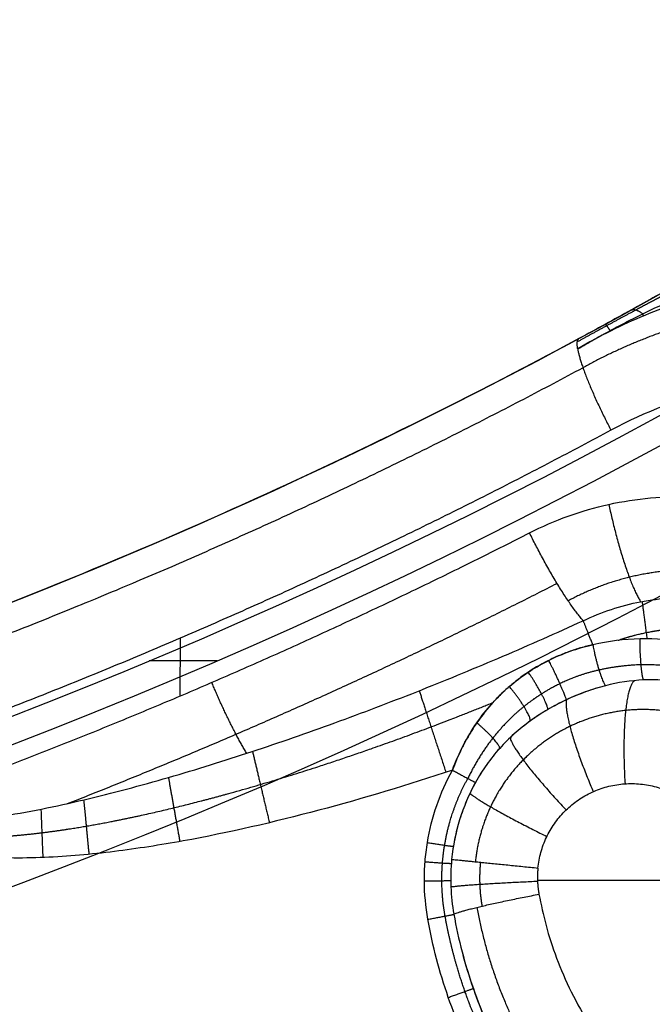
# Model space of a CAD drawing. Header units: millimetres. Extents: x -431 to 432, y -207 to 128.
# Tile 254 of 256: x -52 to -28, y 69 to 106. Entities that reach past the tile are written whole.
import ezdxf

# ---------------------------------------------------------------- set-up
doc = ezdxf.new("R2010")
doc.units = ezdxf.units.MM
doc.header["$MEASUREMENT"] = 0
doc.layers.add('Predefinito', color=7, linetype='Continuous', true_color=0x000000)

# ---------------------------------------------------------------- blocks, each defined once
blk = doc.blocks.new('Blocco 01')
at = {"layer": 'Predefinito'}
for p, q in [((-45.797, 80.935, -177.541), (-45.79, 83.113, -177.579)), ((-44.404, 82.252, -201), (-46.962, 82.252, -201)), ((-32.346, 73.997, -175.046), (-25.148, 73.997, -173.777))]:
    blk.add_line(p, q, dxfattribs=at)
for centre, radius, start in [((-125.647, 270.467, -197), 200, 276.36128), ((-125.647, 270.467, -187.859), 200, 282.27972), ((-125.647, 270.467, -201), 204, 276.36128), ((-125.647, 270.467, -201), 204, 276.36128), ((-125.647, 270.467, -201), 205, 276.36128), ((-125.647, 270.467, -206), 210, 276.36128), ((-125.647, 270.467, -210), 210, 276.36128), ((-125.647, 270.467, -208), 210, 276.36128)]:
    blk.add_arc(centre, radius, start, 304.88477, dxfattribs=at)
for points, knots in [([(-16.141, 103.109, -183.742), (-16.457, 102.903, -183.738), (-16.77, 102.699, -183.719), (-17.394, 102.296, -183.654), (-17.705, 102.096, -183.607), (-18.632, 101.504, -183.432), (-19.246, 101.117, -183.267), (-20.161, 100.547, -182.962), (-20.465, 100.358, -182.851), (-21.07, 99.985, -182.611), (-21.372, 99.801, -182.483), (-22.269, 99.255, -182.08), (-22.859, 98.9, -181.785), (-24.032, 98.203, -181.164), (-24.615, 97.86, -180.838), (-25.785, 97.181, -180.189), (-26.372, 96.844, -179.864), (-27.272, 96.333, -179.425), (-27.576, 96.162, -179.287), (-28.193, 95.816, -179.046), (-28.506, 95.642, -178.943), (-29.141, 95.29, -178.791), (-29.467, 95.111, -178.743), (-30.127, 94.751, -178.718), (-30.456, 94.573, -178.742), (-30.783, 94.396, -178.798)], [-0.01801879, -0.01801879, -0.01801879, -0.01801879, -0.01689245, -0.01689245, -0.01576611, -0.01576611, -0.01351343, -0.01351343, -0.01238708, -0.01238708, -0.01126074, -0.01126074, -0.00900806, -0.00900806, -0.00675538, -0.00675538, -0.0045027, -0.0045027, -0.00337636, -0.00337636, -0.00225001, -0.00225001, -0.00112501, -0.00112501, 0, 0, 0, 0]), ([(-30.832, 94.006, -177.246), (-30.632, 94.124, -177.234), (-30.43, 94.241, -177.225), (-30.022, 94.471, -177.216), (-29.816, 94.584, -177.216), (-29.404, 94.806, -177.224), (-29.199, 94.914, -177.233), (-28.788, 95.125, -177.258), (-28.582, 95.228, -177.275), (-27.971, 95.527, -177.335), (-27.568, 95.715, -177.388), (-26.971, 95.981, -177.481), (-26.773, 96.067, -177.514), (-26.382, 96.233, -177.583), (-26.188, 96.313, -177.619), (-25.803, 96.469, -177.693), (-25.611, 96.545, -177.731), (-25.229, 96.693, -177.809), (-25.04, 96.765, -177.849), (-24.475, 96.974, -177.969), (-24.103, 97.105, -178.051), (-23.367, 97.354, -178.214), (-23.004, 97.472, -178.296), (-22.286, 97.697, -178.458), (-21.93, 97.803, -178.538), (-20.877, 98.109, -178.771), (-20.19, 98.295, -178.919), (-18.846, 98.641, -179.187), (-18.188, 98.803, -179.308), (-16.914, 99.112, -179.51), (-16.297, 99.258, -179.592), (-15.1, 99.547, -179.707), (-14.518, 99.689, -179.74), (-13.951, 99.832, -179.743)], [-0.01812148, -0.01812148, -0.01812148, -0.01812148, -0.01755435, -0.01755435, -0.01698722, -0.01698722, -0.01642009, -0.01642009, -0.01585296, -0.01585296, -0.01471873, -0.01471873, -0.01415162, -0.01415162, -0.0135845, -0.0135845, -0.01301822, -0.01301822, -0.01245193, -0.01245193, -0.01131936, -0.01131936, -0.01018742, -0.01018742, -0.00905549, -0.00905549, -0.00679162, -0.00679162, -0.00452774, -0.00452774, -0.00226387, -0.00226387, 0, 0, 0, 0]), ([(-9.094, 93.328, -175.686), (-9.493, 93.597, -175.719), (-9.901, 93.851, -175.753), (-10.735, 94.332, -175.82), (-11.16, 94.557, -175.854), (-12.459, 95.188, -175.957), (-13.355, 95.548, -176.026), (-14.729, 95.991, -176.13), (-15.192, 96.122, -176.165), (-16.127, 96.351, -176.235), (-16.598, 96.45, -176.27), (-18.019, 96.693, -176.374), (-18.977, 96.789, -176.443), (-20.895, 96.844, -176.58), (-21.854, 96.803, -176.647), (-23.752, 96.587, -176.779), (-24.692, 96.413, -176.843), (-26.533, 95.935, -176.966), (-27.434, 95.632, -177.026), (-29.179, 94.906, -177.141), (-30.023, 94.483, -177.195), (-30.832, 94.006, -177.246)], [0, 0, 0, 0, 0.00142951, 0.00142951, 0.00285902, 0.00285902, 0.00571809, 0.00571809, 0.00714755, 0.00714755, 0.00857701, 0.00857701, 0.01143593, 0.01143593, 0.01429485, 0.01429485, 0.01715376, 0.01715376, 0.02001268, 0.02001268, 0.0228716, 0.0228716, 0.0228716, 0.0228716]), ([(-30.783, 94.396, -178.798), (-39.618, 89.636, -180.301), (-48.811, 85.542, -181.88), (-67.708, 78.78, -185.156), (-77.412, 76.111, -186.853), (-87.26, 74.185, -188.59)], [-2.165168, -2.165168, -2.165168, -2.165168, -2.0146386, -2.0146386, -1.8641093, -1.8641093, -1.8641093, -1.8641093]), ([(-4.517, 75.978, -170.174), (-4.517, 77.441, -170.2), (-4.707, 78.904, -170.26), (-5.454, 81.732, -170.442), (-6.011, 83.098, -170.564), (-7.455, 85.642, -170.864), (-8.342, 86.82, -171.041), (-10.387, 88.912, -171.439), (-11.546, 89.824, -171.659), (-14.057, 91.324, -172.129), (-15.41, 91.911, -172.378), (-18.222, 92.72, -172.888), (-19.68, 92.942, -173.149), (-22.604, 93.007, -173.666), (-24.071, 92.849, -173.921), (-26.915, 92.165, -174.411), (-28.293, 91.638, -174.644), (-29.58, 90.944, -174.859)], [3.241776, 3.241776, 3.241776, 3.241776, 3.499899, 3.499899, 3.758022, 3.758022, 4.016145, 4.016145, 4.274268, 4.274268, 4.532391, 4.532391, 4.790514, 4.790514, 5.048638, 5.048638, 5.306761, 5.306761, 5.306761, 5.306761]), ([(-32.647, 87.077, -175.331), (-31.703, 87.559, -175.173), (-30.696, 87.921, -175.002), (-28.624, 88.377, -174.645), (-27.559, 88.472, -174.459), (-25.439, 88.39, -174.083), (-24.384, 88.213, -173.894), (-22.353, 87.599, -173.525), (-21.378, 87.161, -173.346), (-19.568, 86.053, -173.007), (-18.734, 85.383, -172.848), (-17.263, 83.855, -172.562), (-16.626, 82.996, -172.434), (-15.589, 81.145, -172.218), (-15.189, 80.153, -172.13), (-14.653, 78.1, -171.999), (-14.517, 77.039, -171.957), (-14.517, 75.978, -171.938)], [0.998438, 0.998438, 0.998438, 0.998438, 1.253809, 1.253809, 1.509181, 1.509181, 1.764552, 1.764552, 2.019924, 2.019924, 2.275295, 2.275295, 2.530667, 2.530667, 2.786038, 2.786038, 3.041409, 3.041409, 3.041409, 3.041409]), ([(-30.622, 83.768, -177.337), (-30.279, 83.932, -177.299), (-29.925, 84.074, -177.258), (-29.204, 84.313, -177.174), (-28.836, 84.409, -177.131), (-27.719, 84.627, -176.998), (-26.958, 84.678, -176.906), (-25.451, 84.592, -176.718), (-24.705, 84.454, -176.623), (-23.632, 84.115, -176.483), (-23.283, 83.98, -176.437), (-22.603, 83.668, -176.346), (-22.274, 83.491, -176.302), (-21.325, 82.901, -176.172), (-20.744, 82.431, -176.09), (-19.72, 81.362, -175.941), (-19.277, 80.766, -175.874), (-18.737, 79.803, -175.788), (-18.578, 79.471, -175.762), (-18.302, 78.79, -175.714), (-18.187, 78.441, -175.693), (-17.907, 77.377, -175.639), (-17.813, 76.646, -175.613), (-17.813, 75.914, -175.6)], [0, 0, 0, 0, 0.00111801, 0.00111801, 0.00223601, 0.00223601, 0.00447209, 0.00447209, 0.00670812, 0.00670812, 0.00782614, 0.00782614, 0.00894415, 0.00894415, 0.0111803, 0.0111803, 0.01341663, 0.01341663, 0.01453463, 0.01453463, 0.01565263, 0.01565263, 0.01788963, 0.01788963, 0.01788963, 0.01788963]), ([(-55.615, 76.316, -179.252), (-55.492, 76.282, -179.243), (-55.366, 76.26, -179.234), (-55.105, 76.231, -179.214), (-54.973, 76.222, -179.204), (-54.574, 76.211, -179.174), (-54.306, 76.22, -179.153), (-53.769, 76.255, -179.112), (-53.499, 76.281, -179.091), (-52.96, 76.344, -179.05), (-52.691, 76.382, -179.029), (-51.888, 76.507, -178.967), (-51.351, 76.605, -178.926), (-50.279, 76.825, -178.843), (-49.744, 76.946, -178.801), (-48.683, 77.201, -178.719), (-48.153, 77.337, -178.679), (-47.095, 77.62, -178.597), (-46.568, 77.769, -178.556), (-44.988, 78.23, -178.435), (-43.941, 78.558, -178.354), (-41.86, 79.249, -178.194), (-40.819, 79.613, -178.114), (-38.748, 80.372, -177.956), (-37.717, 80.766, -177.877), (-35.677, 81.578, -177.721), (-34.659, 81.999, -177.644), (-32.633, 82.865, -177.49), (-31.625, 83.31, -177.413), (-30.622, 83.768, -177.337)], [0, 0, 0, 0, 0.00041261, 0.00041261, 0.00082523, 0.00082523, 0.00165046, 0.00165046, 0.00247569, 0.00247569, 0.00330092, 0.00330092, 0.0049427, 0.0049427, 0.00658448, 0.00658448, 0.00823733, 0.00823733, 0.00989018, 0.00989018, 0.01319643, 0.01319643, 0.01648784, 0.01648784, 0.01977485, 0.01977485, 0.02308091, 0.02308091, 0.02638722, 0.02638722, 0.02638722, 0.02638722]), ([(-23.456, 81.697, -178.992), (-23.959, 82.008, -178.988), (-24.482, 82.267, -178.976), (-25.3, 82.581, -178.943), (-25.578, 82.673, -178.931), (-26.146, 82.832, -178.9), (-26.437, 82.898, -178.882), (-27.308, 83.052, -178.823), (-27.894, 83.098, -178.774), (-29.076, 83.071, -178.656), (-29.677, 82.998, -178.586), (-30.262, 82.862, -178.505)], [-0.007151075, -0.007151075, -0.007151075, -0.007151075, -0.005363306, -0.005363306, -0.004469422, -0.004469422, -0.003575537, -0.003575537, -0.001787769, -0.001787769, 0, 0, 0, 0]), ([(-30.262, 82.862, -178.505), (-30.415, 82.829, -178.482), (-30.568, 82.79, -178.463), (-30.874, 82.701, -178.434), (-31.026, 82.651, -178.425), (-31.328, 82.541, -178.415), (-31.477, 82.481, -178.415), (-31.772, 82.35, -178.426), (-31.917, 82.279, -178.436), (-32.348, 82.053, -178.48), (-32.623, 81.884, -178.528), (-33.014, 81.606, -178.617), (-33.141, 81.509, -178.649), (-33.386, 81.309, -178.718), (-33.505, 81.206, -178.754), (-33.848, 80.885, -178.864), (-34.059, 80.658, -178.94), (-34.448, 80.184, -179.082), (-34.625, 79.938, -179.148), (-34.866, 79.559, -179.23), (-34.942, 79.431, -179.254), (-35.085, 79.174, -179.296), (-35.153, 79.044, -179.314), (-35.344, 78.655, -179.356), (-35.454, 78.396, -179.368), (-35.55, 78.14, -179.364)], [-0.007514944, -0.007514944, -0.007514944, -0.007514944, -0.007047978, -0.007047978, -0.006581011, -0.006581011, -0.006111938, -0.006111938, -0.005642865, -0.005642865, -0.004706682, -0.004706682, -0.004238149, -0.004238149, -0.003769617, -0.003769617, -0.002828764, -0.002828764, -0.001887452, -0.001887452, -0.001416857, -0.001416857, -0.000946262, -0.000946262, 0, 0, 0, 0]), ([(-35.55, 78.14, -179.364), (-35.428, 78.465, -179.37), (-35.288, 78.78, -179.348), (-34.981, 79.374, -179.269), (-34.812, 79.655, -179.213), (-34.453, 80.179, -179.085), (-34.261, 80.423, -179.013), (-33.956, 80.764, -178.904), (-33.851, 80.874, -178.867), (-33.636, 81.085, -178.795), (-33.525, 81.187, -178.76), (-33.183, 81.482, -178.658), (-32.942, 81.664, -178.596), (-32.569, 81.912, -178.522), (-32.442, 81.99, -178.5), (-32.186, 82.139, -178.463), (-32.056, 82.208, -178.449), (-31.66, 82.406, -178.416), (-31.391, 82.521, -178.411), (-30.975, 82.668, -178.428), (-30.835, 82.713, -178.438), (-30.551, 82.794, -178.466), (-30.407, 82.83, -178.483), (-30.262, 82.862, -178.505)], [0, 0, 0, 0, 0.000938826, 0.000938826, 0.001878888, 0.001878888, 0.002817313, 0.002817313, 0.003287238, 0.003287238, 0.003757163, 0.003757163, 0.004694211, 0.004694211, 0.005164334, 0.005164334, 0.005634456, 0.005634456, 0.0065747, 0.0065747, 0.007044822, 0.007044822, 0.007514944, 0.007514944, 0.007514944, 0.007514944]), ([(-29.786, 81.32, -177.895), (-30.044, 81.253, -177.872), (-30.298, 81.174, -177.859), (-30.798, 80.993, -177.854), (-31.042, 80.891, -177.861), (-31.519, 80.667, -177.895), (-31.75, 80.545, -177.921), (-32.198, 80.281, -177.988), (-32.414, 80.14, -178.027), (-32.831, 79.837, -178.114), (-33.031, 79.676, -178.16), (-33.414, 79.333, -178.252), (-33.596, 79.152, -178.298), (-33.941, 78.767, -178.379), (-34.105, 78.563, -178.415), (-34.411, 78.135, -178.466), (-34.552, 77.91, -178.481), (-34.68, 77.678, -178.479)], [0, 0, 0, 0, 0.000786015, 0.000786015, 0.001572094, 0.001572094, 0.002357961, 0.002357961, 0.003143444, 0.003143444, 0.003928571, 0.003928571, 0.00471364, 0.00471364, 0.005494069, 0.005494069, 0.006272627, 0.006272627, 0.006272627, 0.006272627]), ([(-29.786, 81.32, -177.895), (-30.295, 81.189, -177.85), (-30.785, 81.01, -177.844), (-31.496, 80.678, -177.893), (-31.729, 80.556, -177.919), (-32.184, 80.29, -177.985), (-32.405, 80.146, -178.025), (-33.037, 79.688, -178.156), (-33.421, 79.346, -178.257), (-33.941, 78.768, -178.379), (-34.105, 78.563, -178.415), (-34.411, 78.134, -178.466), (-34.553, 77.909, -178.481), (-34.68, 77.678, -178.479)], [0, 0, 0, 0, 0.001568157, 0.001568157, 0.002352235, 0.002352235, 0.003136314, 0.003136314, 0.00470447, 0.00470447, 0.005488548, 0.005488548, 0.006272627, 0.006272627, 0.006272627, 0.006272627]), ([(-24.202, 80.466, -178.093), (-24.62, 80.72, -178.099), (-25.055, 80.929, -178.1), (-25.733, 81.178, -178.093), (-25.964, 81.25, -178.089), (-26.433, 81.372, -178.079), (-26.673, 81.421, -178.072), (-27.39, 81.532, -178.048), (-27.87, 81.558, -178.027), (-28.832, 81.513, -177.971), (-29.317, 81.441, -177.937), (-29.786, 81.32, -177.895)], [0, 0, 0, 0, 0.00144315, 0.00144315, 0.002164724, 0.002164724, 0.002886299, 0.002886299, 0.004329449, 0.004329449, 0.005772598, 0.005772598, 0.005772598, 0.005772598]), ([(-35.55, 78.14, -179.364), (-37.216, 77.585, -179.354), (-38.892, 77.078, -179.345), (-42.269, 76.179, -179.33), (-43.969, 75.786, -179.323), (-46.546, 75.318, -179.315), (-47.409, 75.183, -179.312), (-49.148, 74.967, -179.309), (-50.024, 74.886, -179.307), (-51.349, 74.831, -179.306), (-51.79, 74.824, -179.306), (-52.67, 74.84, -179.306), (-53.109, 74.863, -179.307), (-53.984, 74.957, -179.308), (-54.422, 75.026, -179.31), (-55.068, 75.197, -179.313), (-55.279, 75.265, -179.314), (-55.687, 75.433, -179.317), (-55.885, 75.533, -179.318), (-56.07, 75.662, -179.321)], [0.00667562, 0.00667562, 0.00667562, 0.00667562, 0.01193893, 0.01193893, 0.01720224, 0.01720224, 0.01983389, 0.01983389, 0.02246555, 0.02246555, 0.02378137, 0.02378137, 0.0250972, 0.0250972, 0.02641303, 0.02641303, 0.02707094, 0.02707094, 0.02772886, 0.02772886, 0.02772886, 0.02772886]), ([(-36.472, 72.523, -179.266), (-36.557, 73.003, -179.274), (-36.601, 73.484, -179.283), (-36.606, 74.207, -179.295), (-36.597, 74.449, -179.3), (-36.559, 74.932, -179.308), (-36.53, 75.175, -179.312), (-36.412, 75.892, -179.325), (-36.294, 76.358, -179.333), (-35.981, 77.267, -179.349), (-35.785, 77.712, -179.356), (-35.55, 78.14, -179.364)], [0, 0, 0, 0, 0.001446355, 0.001446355, 0.002169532, 0.002169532, 0.00289271, 0.00289271, 0.004339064, 0.004339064, 0.005785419, 0.005785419, 0.005785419, 0.005785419]), ([(-34.68, 77.678, -178.479), (-34.803, 77.454, -178.477), (-34.915, 77.224, -178.475), (-35.114, 76.755, -178.47), (-35.201, 76.515, -178.467), (-35.427, 75.786, -178.459), (-35.528, 75.285, -178.451), (-35.578, 74.78, -178.444)], [0, 0, 0, 0, 0.000769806, 0.000769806, 0.001539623, 0.001539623, 0.003079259, 0.003079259, 0.003079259, 0.003079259]), ([(-34.68, 77.678, -178.479), (-34.929, 77.226, -178.475), (-35.127, 76.757, -178.47), (-35.352, 76.032, -178.461), (-35.414, 75.787, -178.458), (-35.514, 75.288, -178.451), (-35.552, 75.035, -178.448), (-35.578, 74.78, -178.444)], [0, 0, 0, 0, 0.00153963, 0.00153963, 0.002309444, 0.002309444, 0.003079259, 0.003079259, 0.003079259, 0.003079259]), ([(-32.329, 74.453, -175.051), (-32.309, 74.652, -175.051), (-32.272, 74.849, -175.048), (-32.166, 75.234, -175.036), (-32.096, 75.422, -175.028), (-31.926, 75.784, -175.004), (-31.826, 75.958, -174.989), (-31.597, 76.285, -174.955), (-31.469, 76.44, -174.935), (-31.188, 76.724, -174.891), (-31.036, 76.854, -174.866), (-30.711, 77.087, -174.813), (-30.539, 77.19, -174.784), (-30.18, 77.365, -174.724), (-29.993, 77.437, -174.692), (-29.609, 77.549, -174.627), (-29.412, 77.588, -174.593), (-29.015, 77.634, -174.523), (-28.815, 77.639, -174.488), (-28.416, 77.617, -174.417), (-28.217, 77.589, -174.382), (-27.828, 77.499, -174.312), (-27.637, 77.438, -174.277), (-27.268, 77.284, -174.209), (-27.09, 77.192, -174.176), (-26.752, 76.978, -174.113), (-26.593, 76.856, -174.083), (-26.296, 76.588, -174.025), (-26.159, 76.442, -173.999), (-25.912, 76.128, -173.95), (-25.802, 75.96, -173.927), (-25.611, 75.609, -173.887), (-25.531, 75.425, -173.87), (-25.467, 75.236, -173.855)], [-6.283185, -6.283185, -6.283185, -6.283185, -6.113556, -6.113556, -5.943927, -5.943927, -5.774298, -5.774298, -5.604669, -5.604669, -5.43504, -5.43504, -5.265411, -5.265411, -5.095784, -5.095784, -4.926156, -4.926156, -4.756525, -4.756525, -4.586895, -4.586895, -4.417266, -4.417266, -4.247637, -4.247637, -4.078008, -4.078008, -3.908379, -3.908379, -3.73875, -3.73875, -3.569121, -3.569121, -3.569121, -3.569121]), ([(-35.578, 74.78, -178.444), (-35.611, 74.435, -178.438), (-35.621, 74.089, -178.432), (-35.594, 73.397, -178.42), (-35.557, 73.053, -178.413), (-35.496, 72.712, -178.406)], [0.003079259, 0.003079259, 0.003079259, 0.003079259, 0.004125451, 0.004125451, 0.005171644, 0.005171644, 0.005171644, 0.005171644]), ([(-35.496, 72.712, -178.406), (-35.326, 71.758, -178.384), (-35.08, 70.821, -178.361), (-34.442, 68.997, -178.311), (-34.051, 68.112, -178.285), (-33.362, 66.841, -178.244), (-33.116, 66.428, -178.23), (-32.591, 65.623, -178.201), (-32.313, 65.231, -178.187), (-31.432, 64.094, -178.143), (-30.785, 63.385, -178.112), (-30.087, 62.735, -178.082)], [0, 0, 0, 0, 0.00286912, 0.00286912, 0.00573806, 0.00573806, 0.00717238, 0.00717238, 0.00860687, 0.00860687, 0.01147548, 0.01147548, 0.01147548, 0.01147548]), ([(-35.496, 72.712, -178.406), (-35.326, 71.757, -178.384), (-35.082, 70.827, -178.361), (-34.608, 69.469, -178.324), (-34.432, 69.022, -178.312), (-34.043, 68.141, -178.285), (-33.83, 67.705, -178.272), (-33.138, 66.425, -178.23), (-32.614, 65.621, -178.202), (-31.444, 64.106, -178.143), (-30.798, 63.395, -178.113), (-30.088, 62.734, -178.082)], [0, 0, 0, 0, 0.00286887, 0.00286887, 0.0043033, 0.0043033, 0.00573774, 0.00573774, 0.00860661, 0.00860661, 0.01147548, 0.01147548, 0.01147548, 0.01147548]), ([(-30.769, 61.985, -179.082), (-31.52, 62.684, -179.094), (-32.202, 63.436, -179.107), (-33.437, 65.038, -179.135), (-33.99, 65.888, -179.15), (-34.719, 67.24, -179.174), (-34.944, 67.7, -179.182), (-35.353, 68.63, -179.198), (-35.538, 69.102, -179.206), (-36.036, 70.536, -179.231), (-36.293, 71.517, -179.248), (-36.472, 72.523, -179.266)], [0, 0, 0, 0, 0.00303221, 0.00303221, 0.00606442, 0.00606442, 0.00758052, 0.00758052, 0.00909663, 0.00909663, 0.01212884, 0.01212884, 0.01212884, 0.01212884])]:
    blk.add_open_spline(points, degree=3, knots=knots, dxfattribs=at)
for points, weights, knots in [([(-15.489, 102.161, -180.934), (-16.558, 101.618, -181.056), (-17.705, 101.04, -181.007), (-19.521, 100.13, -180.718), (-20.136, 99.823, -180.588), (-21.373, 99.204, -180.274), (-21.998, 98.891, -180.09), (-23.262, 98.256, -179.687), (-23.902, 97.933, -179.468), (-25.2, 97.272, -179.019), (-25.86, 96.933, -178.788), (-27.216, 96.227, -178.368), (-27.916, 95.858, -178.177), (-28.998, 95.279, -178.008), (-29.367, 95.08, -177.971), (-30.111, 94.675, -177.95), (-30.481, 94.472, -177.967), (-30.847, 94.27, -178.006)], [0.856125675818, 0.872848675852, 0.889704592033, 0.913919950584, 0.921823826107, 0.936777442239, 0.9438512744, 0.95689893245, 0.962872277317, 0.973382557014, 0.977921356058, 0.985177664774, 0.987891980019, 0.990120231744, 0.9905580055, 0.990737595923, 0.99048084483, 0.989893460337], [0, 0, 0, 0, 4.54087, 4.54087, 6.811305, 6.811305, 9.08174, 9.08174, 11.352175, 11.352175, 13.62261, 13.62261, 15.893045, 15.893045, 17.028263, 17.028263, 18.16348, 18.16348, 18.16348, 18.16348]), ([(-1.251, 75.963, -171.049), (-1.254, 77.693, -171.078), (-1.483, 79.421, -171.144), (-2.381, 82.758, -171.345), (-3.048, 84.365, -171.48), (-4.773, 87.351, -171.81), (-5.828, 88.728, -172.005), (-8.256, 91.16, -172.441), (-9.626, 92.216, -172.682), (-12.586, 93.938, -173.194), (-14.175, 94.605, -173.464), (-17.466, 95.508, -174.017), (-19.167, 95.746, -174.3), (-22.569, 95.779, -174.857), (-24.27, 95.576, -175.133), (-27.559, 94.745, -175.659), (-29.149, 94.118, -175.909), (-30.635, 93.298, -176.139)], [0.82139894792, 0.821689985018, 0.822360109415, 0.824395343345, 0.825761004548, 0.829074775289, 0.831022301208, 0.835344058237, 0.837717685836, 0.842712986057, 0.845334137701, 0.850640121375, 0.853324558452, 0.858580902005, 0.861152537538, 0.866025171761, 0.868326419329, 0.87042477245], [0, 0, 0, 0, 5.547985, 5.547985, 11.095971, 11.095971, 16.643956, 16.643956, 22.191941, 22.191941, 27.739927, 27.739927, 33.287912, 33.287912, 38.835898, 38.835898, 44.383883, 44.383883, 44.383883, 44.383883]), ([(-87.502, 73.016, -185.872), (-77.604, 74.94, -184.15), (-67.833, 77.613, -182.463), (-48.806, 84.399, -179.206), (-39.546, 88.509, -177.636), (-30.635, 93.298, -176.139)], [0.862362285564, 0.863807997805, 0.865211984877, 0.867908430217, 0.869200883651, 0.87042477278], [0, 0, 0, 0, 31.12528, 31.12528, 62.25056, 62.25056, 62.25056, 62.25056]), ([(-16.796, 75.956, -173.201), (-16.797, 76.804, -173.218), (-16.911, 77.652, -173.257), (-17.352, 79.289, -173.376), (-17.68, 80.078, -173.456), (-18.527, 81.543, -173.652), (-19.046, 82.22, -173.768), (-20.238, 83.415, -174.028), (-20.911, 83.934, -174.171), (-22.364, 84.781, -174.476), (-23.145, 85.109, -174.637), (-24.759, 85.556, -174.967), (-25.592, 85.674, -175.136), (-27.257, 85.697, -175.468), (-28.088, 85.601, -175.633), (-29.694, 85.206, -175.947), (-30.469, 84.906, -176.096), (-31.189, 84.518, -176.233)], [0.883284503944, 0.883043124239, 0.88249200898, 0.880801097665, 0.879660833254, 0.87684944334, 0.875178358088, 0.871394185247, 0.869281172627, 0.864730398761, 0.862292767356, 0.857235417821, 0.854615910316, 0.849357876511, 0.846719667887, 0.841599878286, 0.839118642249, 0.83680436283], [3.241776, 3.241776, 3.241776, 3.241776, 3.497147, 3.497147, 3.752519, 3.752519, 4.00789, 4.00789, 4.263262, 4.263262, 4.518633, 4.518633, 4.774005, 4.774005, 5.029376, 5.029376, 5.284748, 5.284748, 5.284748, 5.284748]), ([(-29.323, 83.026, -178.625), (-28.974, 83.149, -178.608), (-28.617, 83.247, -178.589), (-27.918, 83.39, -178.552), (-27.574, 83.438, -178.533), (-26.884, 83.49, -178.495), (-26.539, 83.494, -178.475), (-25.849, 83.458, -178.434), (-25.503, 83.418, -178.413), (-24.812, 83.293, -178.371), (-24.465, 83.207, -178.349), (-23.451, 82.883, -178.283), (-22.804, 82.579, -178.238), (-21.574, 81.777, -178.149), (-21.016, 81.293, -178.107), (-20.408, 80.584, -178.056), (-20.29, 80.436, -178.046), (-20.064, 80.13, -178.027), (-19.956, 79.971, -178.017), (-19.651, 79.484, -177.99), (-19.473, 79.145, -177.973), (-19.168, 78.44, -177.941), (-19.042, 78.073, -177.927), (-18.896, 77.501, -177.907), (-18.855, 77.307, -177.901), (-18.788, 76.919, -177.89), (-18.763, 76.725, -177.885), (-18.71, 76.139, -177.872), (-18.707, 75.746, -177.864), (-18.755, 75.063, -177.856), (-18.794, 74.772, -177.853), (-18.849, 74.485, -177.851)], [0.926185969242, 0.924438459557, 0.922639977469, 0.919084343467, 0.917322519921, 0.91377238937, 0.911985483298, 0.908385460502, 0.906572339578, 0.902918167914, 0.901075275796, 0.895663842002, 0.892155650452, 0.885408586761, 0.88230922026, 0.878891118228, 0.878230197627, 0.876957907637, 0.876346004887, 0.874621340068, 0.873607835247, 0.871871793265, 0.87114917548, 0.870309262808, 0.870070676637, 0.869686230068, 0.869538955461, 0.869231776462, 0.869206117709, 0.869480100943, 0.869698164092, 0.870012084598], [1.136, 1.136, 1.136, 1.136, 2.490406, 2.490406, 3.735609, 3.735609, 4.980812, 4.980812, 6.226015, 6.226015, 7.471218, 7.471218, 9.961624, 9.961624, 12.45203, 12.45203, 13.074631, 13.074631, 13.697232, 13.697232, 14.942435, 14.942435, 16.187638, 16.187638, 16.81024, 16.81024, 17.432841, 17.432841, 18.678044, 18.678044, 19.594337, 19.594337, 19.594337, 19.594337]), ([(-23.96, 80.869, -178.942), (-24.407, 81.147, -178.943), (-24.874, 81.379, -178.939), (-25.603, 81.66, -178.924), (-25.851, 81.742, -178.918), (-26.358, 81.883, -178.902), (-26.617, 81.941, -178.892), (-27.395, 82.078, -178.859), (-27.917, 82.118, -178.83), (-28.972, 82.094, -178.757), (-29.508, 82.028, -178.712), (-30.029, 81.908, -178.659)], [0.764625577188, 0.765375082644, 0.765500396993, 0.765006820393, 0.764727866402, 0.763968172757, 0.763484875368, 0.761802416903, 0.760369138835, 0.7570258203, 0.75509852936, 0.753027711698], [0, 0, 0, 0, 1.77846, 1.77846, 2.667691, 2.667691, 3.556921, 3.556921, 5.335381, 5.335381, 7.113842, 7.113842, 7.113842, 7.113842]), ([(-30.029, 81.908, -178.659), (-30.547, 81.795, -178.608), (-31.028, 81.626, -178.595), (-31.736, 81.283, -178.633), (-31.966, 81.155, -178.655), (-32.42, 80.867, -178.715), (-32.641, 80.709, -178.752), (-33.273, 80.199, -178.872), (-33.664, 79.808, -178.966), (-34.376, 78.904, -179.104), (-34.701, 78.39, -179.15), (-34.97, 77.826, -179.108)], [0.753027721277, 0.748782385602, 0.749419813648, 0.756960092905, 0.7605662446, 0.769657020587, 0.775118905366, 0.793410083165, 0.808081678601, 0.840010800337, 0.857533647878, 0.874681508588], [0, 0, 0, 0, 1.880128, 1.880128, 2.820191, 2.820191, 3.760255, 3.760255, 5.640383, 5.640383, 7.52051, 7.52051, 7.52051, 7.52051]), ([(-55.841, 75.99, -179.306), (-55.619, 75.878, -179.301), (-55.373, 75.805, -179.295), (-54.86, 75.698, -179.285), (-54.59, 75.664, -179.279), (-53.777, 75.6, -179.263), (-53.228, 75.605, -179.253), (-52.123, 75.661, -179.232), (-51.566, 75.714, -179.222), (-50.449, 75.851, -179.202), (-49.892, 75.935, -179.192), (-48.228, 76.222, -179.163), (-47.129, 76.458, -179.145), (-44.944, 76.987, -179.108), (-43.858, 77.282, -179.09), (-40.606, 78.24, -179.036), (-38.466, 78.972, -179.002), (-35.575, 80.065, -178.955), (-34.799, 80.37, -178.942), (-34.029, 80.682, -178.93)], [0.997493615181, 0.997058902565, 0.996537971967, 0.995410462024, 0.994798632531, 0.992922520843, 0.991611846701, 0.988932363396, 0.987561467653, 0.984777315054, 0.98337251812, 0.979143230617, 0.97629590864, 0.970552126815, 0.967655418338, 0.95889122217, 0.952949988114, 0.944679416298, 0.94244778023, 0.940204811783], [0, 0, 0, 0, 0.866883, 0.866883, 1.733765, 1.733765, 3.46753, 3.46753, 5.201296, 5.201296, 6.935061, 6.935061, 10.402591, 10.402591, 13.870122, 13.870122, 20.805183, 20.805183, 23.351208, 23.351208, 23.351208, 23.351208]), ([(-22.265, 75.831, -174.735), (-22.459, 76.505, -174.771), (-22.765, 77.143, -174.822), (-23.603, 78.341, -174.953), (-24.154, 78.884, -175.035), (-25.401, 79.739, -175.218), (-26.097, 80.051, -175.317), (-27.542, 80.412, -175.52), (-28.292, 80.464, -175.623), (-29.754, 80.31, -175.821), (-30.468, 80.106, -175.916), (-31.778, 79.471, -176.087), (-32.376, 79.042, -176.163), (-33.39, 78.012, -176.288), (-33.808, 77.412, -176.337), (-34.419, 76.109, -176.403), (-34.613, 75.405, -176.42), (-34.685, 74.69, -176.42)], [0.823481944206, 0.824764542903, 0.826576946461, 0.831258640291, 0.834217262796, 0.840722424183, 0.844266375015, 0.851477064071, 0.855141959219, 0.862156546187, 0.865505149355, 0.87151998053, 0.874185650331, 0.878562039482, 0.880272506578, 0.882571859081, 0.883162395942, 0.883160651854], [3.508647, 3.508647, 3.508647, 3.508647, 3.826833, 3.826833, 4.17774, 4.17774, 4.528648, 4.528648, 4.879555, 4.879555, 5.230463, 5.230463, 5.58137, 5.58137, 5.932278, 5.932278, 6.283185, 6.283185, 6.283185, 6.283185]), ([(-35.825, 72.643, -179.022), (-35.904, 73.085, -179.03), (-35.945, 73.53, -179.038), (-35.949, 74.198, -179.05), (-35.941, 74.421, -179.054), (-35.906, 74.867, -179.061), (-35.879, 75.091, -179.065), (-35.697, 76.194, -179.083), (-35.406, 77.036, -179.096), (-34.97, 77.826, -179.108)], [0.876978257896, 0.877195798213, 0.877308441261, 0.877323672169, 0.877303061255, 0.877209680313, 0.877136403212, 0.876645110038, 0.875857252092, 0.874681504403], [0, 0, 0, 0, 1.454743, 1.454743, 2.182114, 2.182114, 2.909486, 2.909486, 5.818972, 5.818972, 5.818972, 5.818972]), ([(-34.625, 72.971, -176.388), (-34.264, 70.951, -176.297), (-33.529, 68.997, -176.146), (-31.41, 65.48, -175.745), (-30.022, 63.916, -175.494), (-26.775, 61.386, -174.928), (-24.912, 60.422, -174.61), (-20.957, 59.223, -173.952), (-18.863, 58.995, -173.61), (-14.721, 59.309, -172.947), (-12.675, 59.857, -172.626), (-9.855, 61.211, -172.194), (-8.954, 61.752, -172.058), (-7.266, 62.993, -171.806), (-6.479, 63.694, -171.691), (-5.048, 65.232, -171.486), (-4.403, 66.069, -171.396), (-3.281, 67.851, -171.244), (-2.803, 68.795, -171.183), (-2.032, 70.759, -171.091), (-1.739, 71.777, -171.06), (-1.348, 73.852, -171.031), (-1.25, 74.907, -171.032), (-1.251, 75.963, -171.049)], [0.882045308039, 0.881071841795, 0.879458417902, 0.87513722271, 0.872427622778, 0.866214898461, 0.862712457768, 0.855337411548, 0.851466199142, 0.843865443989, 0.840138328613, 0.835061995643, 0.833455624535, 0.830477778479, 0.829106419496, 0.826655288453, 0.825575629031, 0.8237541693, 0.823012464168, 0.821899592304, 0.821528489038, 0.821173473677, 0.821189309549, 0.821398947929], [0.280664, 0.280664, 0.280664, 0.280664, 0.650803, 0.650803, 1.020942, 1.020942, 1.391081, 1.391081, 1.76122, 1.76122, 2.131359, 2.131359, 2.316428, 2.316428, 2.501498, 2.501498, 2.686567, 2.686567, 2.871637, 2.871637, 3.056706, 3.056706, 3.241776, 3.241776, 3.241776, 3.241776]), ([(-30.284, 62.511, -178.794), (-31.008, 63.175, -178.812), (-31.67, 63.894, -178.831), (-32.869, 65.429, -178.869), (-33.406, 66.246, -178.888), (-34.117, 67.548, -178.917), (-34.335, 67.991, -178.927), (-34.734, 68.887, -178.946), (-34.914, 69.341, -178.956), (-35.399, 70.723, -178.984), (-35.65, 71.67, -179.003), (-35.825, 72.643, -179.022)], [0.851288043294, 0.854718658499, 0.857809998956, 0.863381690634, 0.865862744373, 0.869132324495, 0.870137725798, 0.871968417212, 0.872796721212, 0.875026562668, 0.87617390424, 0.876978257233], [0, 0, 0, 0, 3.051179, 3.051179, 6.102358, 6.102358, 7.627948, 7.627948, 9.153537, 9.153537, 12.204717, 12.204717, 12.204717, 12.204717])]:
    blk.add_rational_spline(points, weights, degree=3, knots=knots, dxfattribs=at)
for points, weights, degree in [([(-28.824, 95.466, -178.867), (-28.676, 95.548, -178.047), (-28.378, 95.328, -177.295)], [0.999999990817, 0.978755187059, 0.999999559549], 2), ([(-28.351, 95.25, -177.086), (-28.367, 95.285, -177.191), (-28.386, 95.324, -177.294)], [0.99999997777, 0.991384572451, 0.983609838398], 2), ([(-29.797, 94.931, -178.73), (-29.775, 94.943, -177.946), (-29.612, 94.694, -177.22)], [0.99999975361, 0.981300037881, 0.999991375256], 2), ([(-30.832, 94.006, -177.246), (-30.888, 94.34, -177.99), (-30.783, 94.396, -178.798)], [0.999999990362, 0.9797869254, 1], 2), ([(-30.832, 94.006, -177.246), (-30.67, 93.038, -175.088), (-29.58, 90.944, -174.859)], [0.895106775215, 0.813872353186, 1], 2), ([(-29.58, 90.944, -174.859), (-47.671, 81.197, -177.876), (-67.02, 74.273, -181.165), (-87.187, 70.329, -184.651)], [1, 0.992461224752, 0.992461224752, 1], 3), ([(-29.66, 88.149, -174.824), (-29.104, 85.514, -174.679), (-28.462, 84.482, -177.087)], [1, 0.775129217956, 0.873997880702], 2), ([(-56.763, 76.643, -179.399), (-48.508, 79.605, -177.995), (-40.458, 83.088, -176.638), (-32.647, 87.077, -175.331)], [1, 0.998642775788, 0.998642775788, 1], 3), ([(-30.622, 83.768, -177.337), (-31.499, 84.749, -175.088), (-32.647, 87.077, -175.331)], [0.858551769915, 0.776280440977, 1], 2), ([(-50.038, 76.882, -178.824), (-43.76, 79.347, -177.764), (-37.607, 82.116, -176.732), (-31.608, 85.174, -175.732)], [0.854803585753, 0.853967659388, 0.853149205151, 0.85235256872], 3), ([(-28.406, 84.493, -177.08), (-28.346, 84.023, -178.112), (-28.223, 83.086, -178.741)], [1.00000021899, 0.922079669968, 0.918689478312], 2), ([(-30.262, 82.862, -178.505), (-30.485, 83.419, -178.016), (-30.622, 83.768, -177.337)], [0.934376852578, 0.948998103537, 1], 2), ([(-28.351, 81.536, -177.999), (-28.493, 81.712, -179.638), (-28.485, 83.084, -178.715)], [1, 0.517394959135, 1], 2), ([(-30.262, 82.862, -178.505), (-30.038, 81.546, -179.565), (-29.786, 81.32, -177.895)], [0.999999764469, 0.506055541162, 1], 2), ([(-31.259, 80.789, -177.876), (-31.324, 81.132, -179.531), (-31.924, 82.274, -178.438)], [0.999999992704, 0.508893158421, 1.00000031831], 2), ([(-31.956, 80.423, -177.952), (-31.949, 80.792, -179.506), (-32.694, 81.829, -178.547)], [0.999805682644, 0.530464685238, 0.999711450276], 2), ([(-43.295, 78.774, -178.304), (-43.959, 79.88, -177.198), (-44.611, 81.444, -177.341)], [0.838334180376, 0.842667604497, 0.999984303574], 2), ([(-32.616, 79.994, -178.069), (-32.574, 80.353, -179.494), (-33.411, 81.286, -178.726)], [0.999999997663, 0.562441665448, 0.999980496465], 2), ([(-28.706, 81.51, -177.977), (-29.262, 81.045, -174.627), (-29.05, 77.626, -174.529)], [0.954861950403, 0.74203180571, 0.999998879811], 2), ([(-36.799, 81.132, -177.807), (-36.423, 79.965, -179.396), (-35.794, 78.059, -179.363)], [0.999999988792, 0.893800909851, 0.999999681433], 2), ([(-31.255, 80.791, -177.876), (-31.417, 80.06, -174.99), (-30.247, 77.33, -174.735)], [0.934750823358, 0.775189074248, 0.999996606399], 2), ([(-33.767, 78.961, -178.338), (-33.76, 79.206, -179.487), (-34.632, 79.917, -179.149)], [0.999999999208, 0.648093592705, 0.999997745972], 2), ([(-33.374, 79.365, -178.243), (-33.302, 78.806, -175.3), (-31.27, 76.64, -174.903)], [0.950846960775, 0.780422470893, 0.999997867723], 2), ([(-43.075, 78.846, -178.287), (-42.807, 77.703, -179.356), (-42.439, 76.159, -179.329)], [0.999999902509, 0.929461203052, 1.00001376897], 2), ([(-35.55, 78.14, -179.364), (-34.776, 77.715, -179.357), (-34.68, 77.678, -178.479)], [1, 0.749363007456, 1], 2), ([(-46.242, 77.864, -178.531), (-46.052, 76.789, -179.34), (-45.813, 75.451, -179.317)], [0.99999983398, 0.946848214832, 0.999999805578], 2), ([(-34.886, 77.276, -178.475), (-34.643, 76.957, -175.504), (-31.994, 75.64, -175.013)], [0.960900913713, 0.784344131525, 0.999996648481], 2), ([(-49.435, 77.021, -178.778), (-49.343, 76.068, -179.328), (-49.235, 74.968, -179.309)], [0.999997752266, 0.963923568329, 1.00000613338], 2), ([(-51.043, 76.669, -178.902), (-51.01, 75.807, -179.323), (-50.972, 74.847, -179.306)], [0.999980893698, 0.972348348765, 0.999999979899], 2), ([(-32.29, 73.465, -175.027), (-28.049, 50.222, -173.867), (-4.517, 52.351, -169.756), (-4.517, 75.978, -170.174)], [1, 0.393411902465, 0.393411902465, 1], 3), ([(-36.491, 75.414, -179.316), (-35.631, 75.273, -179.314), (-35.513, 75.268, -178.451)], [1, 0.754074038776, 1.00000449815], 2), ([(-36.578, 74.69, -179.304), (-35.711, 74.623, -179.303), (-35.591, 74.628, -178.441)], [1.00000000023, 0.754513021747, 0.999999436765], 2), ([(-35.578, 74.78, -178.444), (-35.182, 74.74, -175.559), (-32.329, 74.453, -175.051)], [0.956359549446, 0.79068086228, 1], 2), ([(-34.494, 74.671, -176.207), (-34.549, 74.12, -176.207), (-34.53, 73.562, -176.196), (-34.436, 73.017, -176.175)], [0.884297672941, 0.884298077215, 0.883926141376, 0.883193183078], 3), ([(-32.329, 74.453, -175.051), (-32.363, 74.123, -175.051), (-32.349, 73.792, -175.043), (-32.29, 73.465, -175.027)], [1, 0.993446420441, 0.993446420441, 1], 3), ([(-36.604, 73.966, -179.291), (-35.734, 73.972, -179.291), (-35.614, 73.988, -178.43)], [1.00000000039, 0.754637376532, 0.9999996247], 2), ([(-35.608, 73.743, -178.426), (-35.205, 73.831, -175.548), (-32.344, 73.958, -175.045)], [0.955495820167, 0.790661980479, 0.999995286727], 2), ([(-35.496, 72.712, -178.406), (-35.119, 72.925, -175.516), (-32.29, 73.465, -175.027)], [0.955152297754, 0.789183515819, 1], 2), ([(-36.472, 72.523, -179.266), (-35.614, 72.676, -179.269), (-35.496, 72.712, -178.406)], [0.999999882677, 0.753956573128, 1], 2), ([(-35.704, 69.58, -179.215), (-34.864, 69.872, -179.22), (-34.766, 69.921, -178.337)], [1, 0.747080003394, 1], 2)]:
    blk.add_rational_spline(points, weights, degree=degree, dxfattribs=at)

msp = doc.modelspace()

# ---------------------------------------------------------------- block references
at = {"layer": 'Predefinito'}
msp.add_blockref('Blocco 01', (0, 0), dxfattribs=at)

doc.saveas('drawing.dxf')
